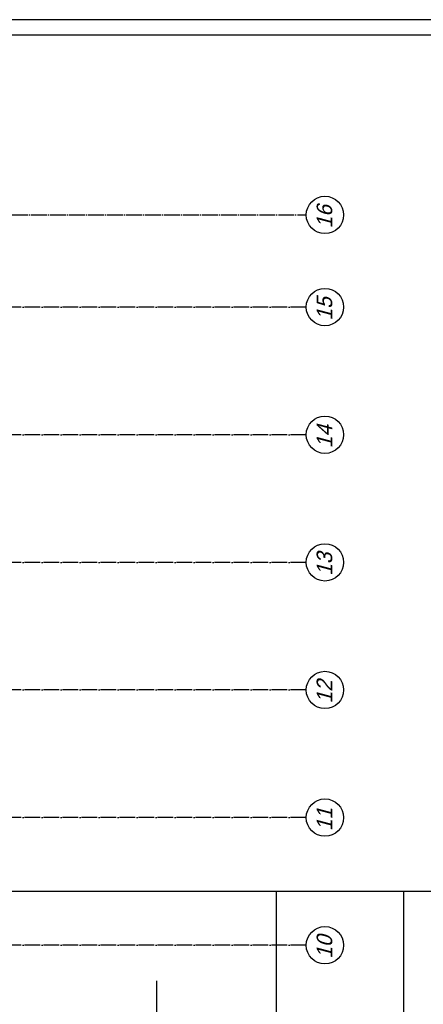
# Model space of a CAD drawing. Extents: x 0 to 1189, y 0 to 841.
# Tile 26 of 27: x 823 to 952, y 520 to 836. Entities that reach past the tile are written whole.
import ezdxf
from ezdxf.enums import TextEntityAlignment as Align

# ---------------------------------------------------------------- set-up
doc = ezdxf.new("R2010")
doc.units = 0
doc.header["$MEASUREMENT"] = 0
doc.header["$PDSIZE"] = 2
doc.linetypes.add('B0304', pattern=[6, 5, -0.5, 0, -0.5])
doc.layers.get('0').update_dxf_attribs({"linetype": 'CONTINUOUS'})
doc.layers.get('DEFPOINTS').update_dxf_attribs({"linetype": 'CONTINUOUS'})
doc.styles.add('STYLE1', font='b-gbp', dxfattribs={"oblique": 15})

# ---------------------------------------------------------------- blocks, each defined once
blk = doc.blocks.new('FORA0H')
at = {"color": 4}
blk.add_line((1184, 836), (20, 836), dxfattribs=at)
at = {"color": 6}
blk.add_line((1179, 831), (25, 831), dxfattribs=at)

msp = doc.modelspace()

# ---------------------------------------------------------------- linework, layer by layer
at = {"color": 8, "linetype": 'B0304'}
for p, q in [((45.84, 773.28), (914.89, 773.28)), ((914.89, 743.68), (642.24, 743.68)), ((914.89, 702.68), (642.24, 702.68)), ((914.89, 661.68), (642.24, 661.68)), ((914.89, 620.68), (642.24, 620.68)), ((914.89, 579.68), (642.24, 579.68)), ((914.89, 538.68), (642.24, 538.68))]:
    msp.add_line(p, q, dxfattribs=at)
at = {"color": 8}
for p, q in [((946.24, 555.97), (649.24, 555.97)), ((1160.16, 555.97), (905.24, 555.97)), ((905.24, 555.97), (905.24, 135.97)), ((946.24, 135.97), (946.24, 555.97)), ((866.88, 527.23), (866.88, 107.23))]:
    msp.add_line(p, q, dxfattribs=at)
for centre in [(920.89, 773.28), (920.89, 743.68), (920.89, 702.68), (920.89, 661.68), (920.89, 620.68), (920.89, 579.68), (920.89, 538.68)]:
    msp.add_circle(centre, 6, dxfattribs=at)
at = {"layer": 'DEFPOINTS', "color": 0, "linetype": 'ByBlock'}
for p in [(872.81, 773.28), (907.39, 773.28), (872.81, 743.68), (905.16, 743.68), (907.39, 743.68), (905.16, 702.68), (905.16, 702.68), (907.39, 702.68), (905.16, 661.68), (905.16, 661.68), (907.39, 661.68), (905.16, 620.68), (905.16, 620.68), (907.39, 620.68), (905.16, 579.68), (905.16, 579.68), (907.39, 579.68), (905.16, 538.68), (905.16, 538.68), (907.39, 538.68)]:
    msp.add_point(p, dxfattribs=at)

# ---------------------------------------------------------------- block references
msp.add_blockref('FORA0H', (0, 0))

# ---------------------------------------------------------------- texts
at = {"color": 8, "style": 'STYLE1', "oblique": 15}
for s, p in [('16', (924.74, 768.97)), ('15', (924.74, 739.37)), ('14', (924.74, 698.37)), ('13', (924.74, 657.37)), ('12', (924.74, 616.37)), ('11', (924.74, 575.37)), ('10', (924.74, 534.37))]:
    msp.add_text(s, height=5, rotation=90, dxfattribs=at).set_placement(p, align=Align.BOTTOM_LEFT)

doc.saveas('drawing.dxf')
